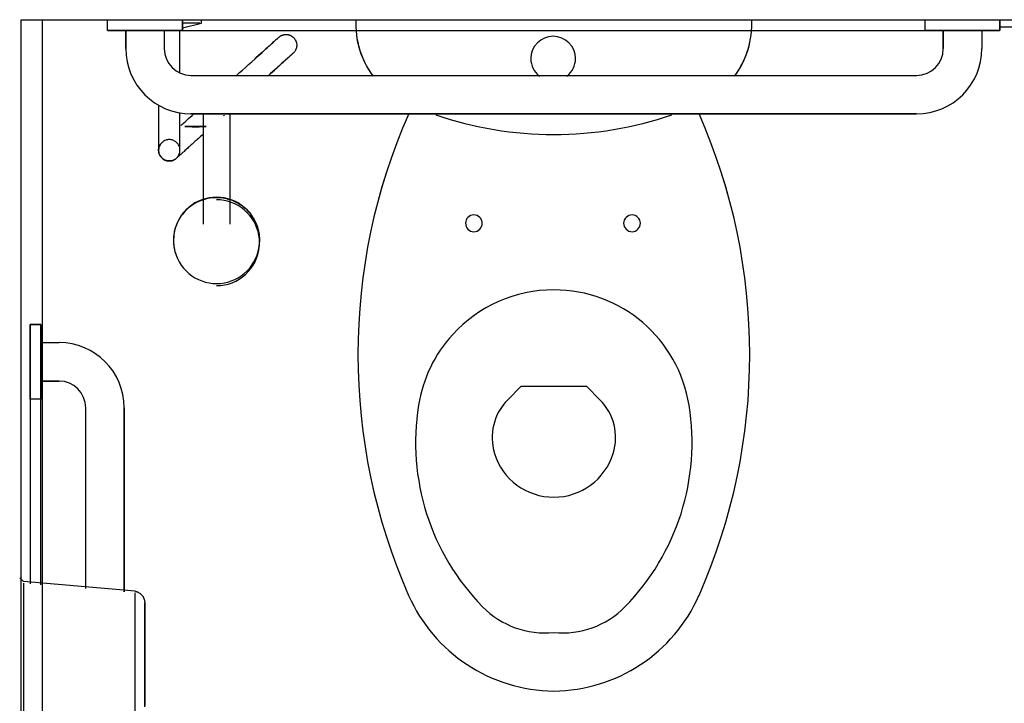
# Model space of a CAD drawing. Header units: millimetres. Extents: x 4 to 3534, y 14 to 98.
# Tile 114 of 161: x 40.712 to 41.633, y 42.059 to 42.698. Entities that reach past the tile are written whole.
import ezdxf

# ---------------------------------------------------------------- set-up
doc = ezdxf.new("R2010")
doc.units = ezdxf.units.MM
doc.header["$MEASUREMENT"] = 0

msp = doc.modelspace()

# ---------------------------------------------------------------- linework, layer by layer
at = {"color": 7}
for p, q in [((40.7132, 42.69824), (42.3832, 42.69824)), ((40.7132, 39.94824), (40.7132, 42.69824)), ((40.7332, 40.09824), (40.7332, 42.69824)), ((40.7941, 42.68824), (40.7941, 42.69824)), ((40.7941, 42.68824), (40.7941, 42.69824)), ((40.8641, 42.69824), (40.8641, 42.68824)), ((40.8641, 42.68824), (40.8641, 42.69824)), ((40.8818, 42.69524), (40.8818, 42.69824)), ((41.5591, 42.68824), (41.5591, 42.69824)), ((41.5591, 42.68824), (41.5591, 42.69824)), ((41.6291, 42.69824), (41.6291, 42.68824)), ((41.6291, 42.68824), (41.6291, 42.69824)), ((40.8111, 42.68824), (40.7941, 42.68824)), ((40.7941, 42.68824), (41.6291, 42.68824)), ((40.8641, 42.68824), (40.7941, 42.68824)), ((40.8111, 42.67124), (40.8111, 42.68824)), ((40.8111, 42.68824), (40.8111, 42.67124)), ((40.8471, 42.68824), (40.8471, 42.67124)), ((40.8641, 42.68824), (40.8471, 42.68824)), ((40.8471, 42.68824), (40.8471, 42.67124)), ((40.8618, 42.65324), (40.8618, 42.68824)), ((40.8641, 42.69084), (40.8818, 42.69524)), ((40.8803, 42.69524), (40.8646, 42.69524)), ((41.5761, 42.68824), (41.5591, 42.68824)), ((41.6291, 42.68824), (41.5591, 42.68824)), ((41.5761, 42.67124), (41.5761, 42.68824)), ((41.5761, 42.68824), (41.5761, 42.67124)), ((41.6121, 42.68824), (41.6121, 42.67124)), ((41.6291, 42.68824), (41.6121, 42.68824)), ((41.6121, 42.68824), (41.6121, 42.67124)), ((41.6291, 42.69154), (41.6471, 42.69154)), ((40.8721, 42.64624), (41.5511, 42.64624)), ((40.8721, 42.64624), (41.5511, 42.64624)), ((40.9463, 42.64774), (40.9446, 42.64624)), ((40.8418, 42.61834), (40.8418, 42.58784)), ((40.8618, 42.58784), (40.8618, 42.61164)), ((41.5511, 42.61024), (40.8721, 42.61024)), ((40.8721, 42.61024), (41.5511, 42.61024)), ((40.8836, 42.60664), (40.8836, 42.50704)), ((40.9028, 42.60864), (40.9025, 42.60834)), ((40.9086, 42.50704), (40.9086, 42.60594)), ((40.8833, 42.59104), (40.8831, 42.59084)), ((40.8558, 42.48854), (40.856, 42.48644)), ((40.9361, 42.48644), (40.9363, 42.48854)), ((40.7216, 42.41324), (40.7316, 42.41324)), ((40.7216, 42.34324), (40.7216, 42.41324)), ((40.7216, 42.41324), (40.7216, 42.17054)), ((40.7316, 42.41324), (40.7216, 42.41324)), ((40.7216, 42.34324), (40.7216, 42.41324)), ((40.7316, 42.41324), (40.7316, 42.39624)), ((40.7316, 42.16974), (40.7316, 42.41324)), ((40.7316, 42.41324), (40.7316, 42.34324)), ((40.7316, 42.39624), (40.7486, 42.39624)), ((40.7316, 42.39624), (40.7486, 42.39624)), ((40.7316, 42.36024), (40.7316, 42.34324)), ((40.7486, 42.36024), (40.7316, 42.36024)), ((40.7316, 42.36024), (40.7486, 42.36024)), ((41.1809, 42.35504), (41.1685, 42.34264)), ((41.2424, 42.35504), (41.1809, 42.35504)), ((41.2548, 42.34264), (41.2424, 42.35504)), ((40.7316, 42.34324), (40.7216, 42.34324)), ((40.7316, 42.34324), (40.7216, 42.34324)), ((40.7736, 42.16604), (40.7736, 42.33524)), ((40.7736, 42.16604), (40.7736, 42.33524)), ((40.8096, 42.33524), (40.8096, 42.16294)), ((40.8096, 42.16294), (40.8096, 42.33524)), ((40.7153, 42.17274), (40.7118, 42.17624)), ((40.8197, 42.16354), (40.7153, 42.17274)), ((40.7153, 42.17114), (40.7153, 42.01824)), ((40.8197, 42.01824), (40.8197, 42.16214))]:
    msp.add_line(p, q, dxfattribs=at)
for points in [[(40.9329, 42.66264), (40.9349, 42.66444), (40.9368, 42.66614), (40.9386, 42.66774), (40.9403, 42.66934), (40.9419, 42.67074), (40.9435, 42.67214), (40.9449, 42.67344), (40.9463, 42.67464), (40.9475, 42.67574), (40.9487, 42.67684), (40.9497, 42.67774), (40.9507, 42.67864), (40.9515, 42.67934), (40.9522, 42.68004), (40.9529, 42.68054), (40.9534, 42.68104), (40.9538, 42.68144), (40.9541, 42.68164), (40.9543, 42.68184), (40.9543, 42.68194), (40.9543, 42.68194)], [(40.9543, 42.68194), (40.9543, 42.68184), (40.9541, 42.68174), (40.9538, 42.68144), (40.9534, 42.68114), (40.9529, 42.68064), (40.9523, 42.68014), (40.9516, 42.67944), (40.9508, 42.67874), (40.9499, 42.67794), (40.9488, 42.67694), (40.9477, 42.67594), (40.9465, 42.67484), (40.9451, 42.67364), (40.9437, 42.67234), (40.9422, 42.67094), (40.9406, 42.66954), (40.9389, 42.66804), (40.9371, 42.66634), (40.9352, 42.66474), (40.9332, 42.66294), (40.9329, 42.66264)], [(40.9543, 42.68194), (40.9546, 42.68214), (40.9549, 42.68244), (40.9553, 42.68264), (40.9556, 42.68284), (40.9559, 42.68314), (40.9563, 42.68334), (40.9566, 42.68344), (40.957, 42.68364), (40.9574, 42.68384), (40.9578, 42.68394), (40.9581, 42.68404), (40.9585, 42.68414), (40.9589, 42.68424), (40.9593, 42.68434), (40.9597, 42.68444), (40.9601, 42.68444), (40.9605, 42.68444), (40.9609, 42.68444), (40.9613, 42.68444), (40.9617, 42.68444), (40.9621, 42.68444), (40.9625, 42.68434), (40.9629, 42.68434), (40.9633, 42.68424), (40.9637, 42.68414), (40.964, 42.68404), (40.9644, 42.68384), (40.9648, 42.68374), (40.9652, 42.68354), (40.9655, 42.68344), (40.9659, 42.68324), (40.9662, 42.68304), (40.9666, 42.68284), (40.9669, 42.68254), (40.9672, 42.68234), (40.9675, 42.68204), (40.9678, 42.68184), (40.9681, 42.68154), (40.9684, 42.68124), (40.9686, 42.68094), (40.9689, 42.68064), (40.9691, 42.68034), (40.9694, 42.68004), (40.9696, 42.67964), (40.9698, 42.67934), (40.97, 42.67894), (40.9701, 42.67864), (40.9703, 42.67824), (40.9704, 42.67784), (40.9706, 42.67744), (40.9707, 42.67714), (40.9708, 42.67674), (40.9709, 42.67634), (40.9709, 42.67594), (40.971, 42.67554), (40.971, 42.67514), (40.971, 42.67474), (40.971, 42.67434), (40.971, 42.67394), (40.971, 42.67354), (40.9709, 42.67314), (40.9709, 42.67274), (40.9708, 42.67234), (40.9707, 42.67194), (40.9706, 42.67154), (40.9705, 42.67114), (40.9703, 42.67084), (40.9702, 42.67044), (40.97, 42.67004), (40.9698, 42.66974), (40.9696, 42.66934), (40.9694, 42.66904), (40.9692, 42.66874), (40.9689, 42.66834), (40.9687, 42.66804), (40.9684, 42.66774), (40.9682, 42.66744), (40.9679, 42.66724), (40.9677, 42.66704)], [(40.915, 42.64654), (40.9176, 42.64884), (40.9203, 42.65124), (40.9231, 42.65374), (40.926, 42.65634), (40.9289, 42.65904), (40.932, 42.66184), (40.9329, 42.66264)], [(40.9463, 42.64774), (40.9483, 42.64954), (40.9502, 42.65124), (40.952, 42.65284), (40.9537, 42.65444), (40.9553, 42.65594), (40.9569, 42.65724), (40.9583, 42.65854), (40.9597, 42.65984), (40.9609, 42.66094), (40.9621, 42.66194), (40.9631, 42.66294), (40.964, 42.66374), (40.9649, 42.66454), (40.9656, 42.66514), (40.9662, 42.66574), (40.9668, 42.66614), (40.9672, 42.66654), (40.9675, 42.66684), (40.9676, 42.66694), (40.9677, 42.66704), (40.9677, 42.66704)], [(40.9677, 42.66704), (40.9677, 42.66704), (40.9675, 42.66684), (40.9672, 42.66664), (40.9668, 42.66624), (40.9663, 42.66584), (40.9657, 42.66524), (40.965, 42.66464), (40.9642, 42.66384), (40.9633, 42.66304), (40.9622, 42.66214), (40.9611, 42.66114), (40.9599, 42.65994), (40.9585, 42.65874), (40.9571, 42.65754), (40.9556, 42.65614), (40.954, 42.65464), (40.9523, 42.65314), (40.9505, 42.65154), (40.9486, 42.64984), (40.9466, 42.64804)], [(40.8618, 42.64874), (40.8618, 42.65024), (40.8618, 42.65204), (40.8618, 42.65324)], [(40.8625, 42.59924), (40.8635, 42.60014), (40.8645, 42.60104), (40.8655, 42.60194), (40.8665, 42.60284), (40.8675, 42.60374), (40.8685, 42.60464), (40.8696, 42.60564), (40.8697, 42.60574)], [(40.8697, 42.60574), (40.8732, 42.60884), (40.8747, 42.61024)], [(40.8836, 42.61064), (40.8836, 42.60984), (40.8836, 42.60894), (40.8836, 42.60804), (40.8836, 42.60704), (40.8836, 42.60634)], [(40.9032, 42.60894), (40.9031, 42.60884), (40.9031, 42.60884)], [(40.9086, 42.60634), (40.9086, 42.60734), (40.9086, 42.60834), (40.9086, 42.60924), (40.9086, 42.61004)], [(40.8864, 42.59834), (40.8796, 42.59854), (40.878, 42.59854), (40.8775, 42.59854), (40.8772, 42.59854), (40.877, 42.59854), (40.8769, 42.59854), (40.8768, 42.59854), (40.8768, 42.59854), (40.8767, 42.59854), (40.8766, 42.59854), (40.8766, 42.59854), (40.8766, 42.59854), (40.8765, 42.59854), (40.8765, 42.59854), (40.8765, 42.59854), (40.8765, 42.59854), (40.8764, 42.59854), (40.8764, 42.59854), (40.8764, 42.59854), (40.8763, 42.59854), (40.8763, 42.59854), (40.8763, 42.59854), (40.8763, 42.59854), (40.8762, 42.59854), (40.8762, 42.59854), (40.8762, 42.59854), (40.8761, 42.59854), (40.8761, 42.59854), (40.876, 42.59854), (40.8759, 42.59854), (40.8758, 42.59854), (40.8756, 42.59854), (40.8753, 42.59854), (40.8748, 42.59854), (40.8732, 42.59854), (40.8664, 42.59834), (40.8732, 42.59804), (40.8748, 42.59804), (40.8753, 42.59804), (40.8756, 42.59804), (40.8758, 42.59804), (40.8759, 42.59804), (40.876, 42.59804), (40.8761, 42.59804), (40.8761, 42.59804), (40.8762, 42.59804), (40.8762, 42.59804), (40.8762, 42.59804), (40.8763, 42.59804), (40.8763, 42.59804), (40.8763, 42.59804), (40.8763, 42.59804), (40.8764, 42.59804), (40.8764, 42.59804), (40.8764, 42.59804), (40.8765, 42.59804), (40.8765, 42.59804), (40.8765, 42.59804), (40.8765, 42.59804), (40.8766, 42.59804), (40.8766, 42.59804), (40.8766, 42.59804), (40.8767, 42.59804), (40.8768, 42.59804), (40.8768, 42.59804), (40.8769, 42.59804), (40.877, 42.59804), (40.8772, 42.59804), (40.8775, 42.59804), (40.878, 42.59804), (40.8796, 42.59804), (40.8864, 42.59834)], [(40.8864, 42.59834), (40.8796, 42.59854), (40.878, 42.59854), (40.8775, 42.59854), (40.8772, 42.59854), (40.877, 42.59854), (40.8769, 42.59854), (40.8768, 42.59854), (40.8768, 42.59854), (40.8767, 42.59854), (40.8766, 42.59854), (40.8766, 42.59854), (40.8766, 42.59854), (40.8765, 42.59854), (40.8765, 42.59854), (40.8765, 42.59854), (40.8765, 42.59854), (40.8764, 42.59854), (40.8764, 42.59854), (40.8764, 42.59854), (40.8763, 42.59854), (40.8763, 42.59854), (40.8763, 42.59854), (40.8763, 42.59854), (40.8762, 42.59854), (40.8762, 42.59854), (40.8762, 42.59854), (40.8761, 42.59854), (40.8761, 42.59854), (40.876, 42.59854), (40.8759, 42.59854), (40.8758, 42.59854), (40.8756, 42.59854), (40.8753, 42.59854), (40.8748, 42.59854), (40.8732, 42.59854), (40.8664, 42.59834), (40.8732, 42.59804), (40.8748, 42.59804), (40.8753, 42.59804), (40.8756, 42.59804), (40.8758, 42.59804), (40.8759, 42.59804), (40.876, 42.59804), (40.8761, 42.59804), (40.8761, 42.59804), (40.8762, 42.59804), (40.8762, 42.59804), (40.8762, 42.59804), (40.8763, 42.59804), (40.8763, 42.59804), (40.8763, 42.59804), (40.8763, 42.59804), (40.8764, 42.59804), (40.8764, 42.59804), (40.8764, 42.59804), (40.8765, 42.59804), (40.8765, 42.59804), (40.8765, 42.59804), (40.8765, 42.59804), (40.8766, 42.59804), (40.8766, 42.59804), (40.8766, 42.59804), (40.8767, 42.59804), (40.8768, 42.59804), (40.8768, 42.59804), (40.8769, 42.59804), (40.877, 42.59804), (40.8772, 42.59804), (40.8775, 42.59804), (40.878, 42.59804), (40.8796, 42.59804), (40.8864, 42.59834)], [(40.8864, 42.59834), (40.8796, 42.59854), (40.878, 42.59854), (40.8775, 42.59854), (40.8772, 42.59854), (40.877, 42.59854), (40.8769, 42.59854), (40.8768, 42.59854), (40.8768, 42.59854), (40.8767, 42.59854), (40.8766, 42.59854), (40.8766, 42.59854), (40.8766, 42.59854), (40.8765, 42.59854), (40.8765, 42.59854), (40.8765, 42.59854), (40.8765, 42.59854), (40.8764, 42.59854), (40.8764, 42.59854), (40.8764, 42.59854), (40.8763, 42.59854), (40.8763, 42.59854), (40.8763, 42.59854), (40.8763, 42.59854), (40.8762, 42.59854), (40.8762, 42.59854), (40.8762, 42.59854), (40.8761, 42.59854), (40.8761, 42.59854), (40.876, 42.59854), (40.8759, 42.59854), (40.8758, 42.59854), (40.8756, 42.59854), (40.8753, 42.59854), (40.8748, 42.59854), (40.8732, 42.59854), (40.8664, 42.59834), (40.8732, 42.59804), (40.8748, 42.59804), (40.8753, 42.59804), (40.8756, 42.59804), (40.8758, 42.59804), (40.8759, 42.59804), (40.876, 42.59804), (40.8761, 42.59804), (40.8761, 42.59804), (40.8762, 42.59804), (40.8762, 42.59804), (40.8762, 42.59804), (40.8763, 42.59804), (40.8763, 42.59804), (40.8763, 42.59804), (40.8763, 42.59804), (40.8764, 42.59804), (40.8764, 42.59804), (40.8764, 42.59804), (40.8765, 42.59804), (40.8765, 42.59804), (40.8765, 42.59804), (40.8765, 42.59804), (40.8766, 42.59804), (40.8766, 42.59804), (40.8766, 42.59804), (40.8767, 42.59804), (40.8768, 42.59804), (40.8768, 42.59804), (40.8769, 42.59804), (40.877, 42.59804), (40.8772, 42.59804), (40.8775, 42.59804), (40.878, 42.59804), (40.8796, 42.59804), (40.8864, 42.59834)], [(40.8864, 42.59834), (40.8796, 42.59854), (40.878, 42.59854), (40.8775, 42.59854), (40.8772, 42.59854), (40.877, 42.59854), (40.8769, 42.59854), (40.8768, 42.59854), (40.8768, 42.59854), (40.8767, 42.59854), (40.8766, 42.59854), (40.8766, 42.59854), (40.8766, 42.59854), (40.8765, 42.59854), (40.8765, 42.59854), (40.8765, 42.59854), (40.8765, 42.59854), (40.8764, 42.59854), (40.8764, 42.59854), (40.8764, 42.59854), (40.8763, 42.59854), (40.8763, 42.59854), (40.8763, 42.59854), (40.8763, 42.59854), (40.8762, 42.59854), (40.8762, 42.59854), (40.8762, 42.59854), (40.8761, 42.59854), (40.8761, 42.59854), (40.876, 42.59854), (40.8759, 42.59854), (40.8758, 42.59854), (40.8756, 42.59854), (40.8753, 42.59854), (40.8748, 42.59854), (40.8732, 42.59854), (40.8664, 42.59834), (40.8732, 42.59804), (40.8748, 42.59804), (40.8753, 42.59804), (40.8756, 42.59804), (40.8758, 42.59804), (40.8759, 42.59804), (40.876, 42.59804), (40.8761, 42.59804), (40.8761, 42.59804), (40.8762, 42.59804), (40.8762, 42.59804), (40.8762, 42.59804), (40.8763, 42.59804), (40.8763, 42.59804), (40.8763, 42.59804), (40.8763, 42.59804), (40.8764, 42.59804), (40.8764, 42.59804), (40.8764, 42.59804), (40.8765, 42.59804), (40.8765, 42.59804), (40.8765, 42.59804), (40.8765, 42.59804), (40.8766, 42.59804), (40.8766, 42.59804), (40.8766, 42.59804), (40.8767, 42.59804), (40.8768, 42.59804), (40.8768, 42.59804), (40.8769, 42.59804), (40.877, 42.59804), (40.8772, 42.59804), (40.8775, 42.59804), (40.878, 42.59804), (40.8796, 42.59804), (40.8864, 42.59834)], [(40.8864, 42.59834), (40.8796, 42.59854), (40.878, 42.59854), (40.8775, 42.59854), (40.8772, 42.59854), (40.877, 42.59854), (40.8769, 42.59854), (40.8768, 42.59854), (40.8768, 42.59854), (40.8767, 42.59854), (40.8766, 42.59854), (40.8766, 42.59854), (40.8766, 42.59854), (40.8765, 42.59854), (40.8765, 42.59854), (40.8765, 42.59854), (40.8765, 42.59854), (40.8764, 42.59854), (40.8764, 42.59854), (40.8764, 42.59854), (40.8763, 42.59854), (40.8763, 42.59854), (40.8763, 42.59854), (40.8763, 42.59854), (40.8762, 42.59854), (40.8762, 42.59854), (40.8762, 42.59854), (40.8761, 42.59854), (40.8761, 42.59854), (40.876, 42.59854), (40.8759, 42.59854), (40.8758, 42.59854), (40.8756, 42.59854), (40.8753, 42.59854), (40.8748, 42.59854), (40.8732, 42.59854), (40.8664, 42.59834), (40.8732, 42.59804), (40.8748, 42.59804), (40.8753, 42.59804), (40.8756, 42.59804), (40.8758, 42.59804), (40.8759, 42.59804), (40.876, 42.59804), (40.8761, 42.59804), (40.8761, 42.59804), (40.8762, 42.59804), (40.8762, 42.59804), (40.8762, 42.59804), (40.8763, 42.59804), (40.8763, 42.59804), (40.8763, 42.59804), (40.8763, 42.59804), (40.8764, 42.59804), (40.8764, 42.59804), (40.8764, 42.59804), (40.8765, 42.59804), (40.8765, 42.59804), (40.8765, 42.59804), (40.8765, 42.59804), (40.8766, 42.59804), (40.8766, 42.59804), (40.8766, 42.59804), (40.8767, 42.59804), (40.8768, 42.59804), (40.8768, 42.59804), (40.8769, 42.59804), (40.877, 42.59804), (40.8772, 42.59804), (40.8775, 42.59804), (40.878, 42.59804), (40.8796, 42.59804), (40.8864, 42.59834)], [(40.8864, 42.59834), (40.8796, 42.59854), (40.878, 42.59854), (40.8775, 42.59854), (40.8772, 42.59854), (40.877, 42.59854), (40.8769, 42.59854), (40.8768, 42.59854), (40.8768, 42.59854), (40.8767, 42.59854), (40.8766, 42.59854), (40.8766, 42.59854), (40.8766, 42.59854), (40.8765, 42.59854), (40.8765, 42.59854), (40.8765, 42.59854), (40.8765, 42.59854), (40.8764, 42.59854), (40.8764, 42.59854), (40.8764, 42.59854), (40.8763, 42.59854), (40.8763, 42.59854), (40.8763, 42.59854), (40.8763, 42.59854), (40.8762, 42.59854), (40.8762, 42.59854), (40.8762, 42.59854), (40.8761, 42.59854), (40.8761, 42.59854), (40.876, 42.59854), (40.8759, 42.59854), (40.8758, 42.59854), (40.8756, 42.59854), (40.8753, 42.59854), (40.8748, 42.59854), (40.8732, 42.59854), (40.8664, 42.59834), (40.8732, 42.59804), (40.8748, 42.59804), (40.8753, 42.59804), (40.8756, 42.59804), (40.8758, 42.59804), (40.8759, 42.59804), (40.876, 42.59804), (40.8761, 42.59804), (40.8761, 42.59804), (40.8762, 42.59804), (40.8762, 42.59804), (40.8762, 42.59804), (40.8763, 42.59804), (40.8763, 42.59804), (40.8763, 42.59804), (40.8763, 42.59804), (40.8764, 42.59804), (40.8764, 42.59804), (40.8764, 42.59804), (40.8765, 42.59804), (40.8765, 42.59804), (40.8765, 42.59804), (40.8765, 42.59804), (40.8766, 42.59804), (40.8766, 42.59804), (40.8766, 42.59804), (40.8767, 42.59804), (40.8768, 42.59804), (40.8768, 42.59804), (40.8769, 42.59804), (40.877, 42.59804), (40.8772, 42.59804), (40.8775, 42.59804), (40.878, 42.59804), (40.8796, 42.59804), (40.8864, 42.59834)], [(40.8864, 42.59834), (40.8796, 42.59854), (40.878, 42.59854), (40.8775, 42.59854), (40.8772, 42.59854), (40.877, 42.59854), (40.8769, 42.59854), (40.8768, 42.59854), (40.8768, 42.59854), (40.8767, 42.59854), (40.8766, 42.59854), (40.8766, 42.59854), (40.8766, 42.59854), (40.8765, 42.59854), (40.8765, 42.59854), (40.8765, 42.59854), (40.8765, 42.59854), (40.8764, 42.59854), (40.8764, 42.59854), (40.8764, 42.59854), (40.8763, 42.59854), (40.8763, 42.59854), (40.8763, 42.59854), (40.8763, 42.59854), (40.8762, 42.59854), (40.8762, 42.59854), (40.8762, 42.59854), (40.8761, 42.59854), (40.8761, 42.59854), (40.876, 42.59854), (40.8759, 42.59854), (40.8758, 42.59854), (40.8756, 42.59854), (40.8753, 42.59854), (40.8748, 42.59854), (40.8732, 42.59854), (40.8664, 42.59834), (40.8732, 42.59804), (40.8748, 42.59804), (40.8753, 42.59804), (40.8756, 42.59804), (40.8758, 42.59804), (40.8759, 42.59804), (40.876, 42.59804), (40.8761, 42.59804), (40.8761, 42.59804), (40.8762, 42.59804), (40.8762, 42.59804), (40.8762, 42.59804), (40.8763, 42.59804), (40.8763, 42.59804), (40.8763, 42.59804), (40.8763, 42.59804), (40.8764, 42.59804), (40.8764, 42.59804), (40.8764, 42.59804), (40.8765, 42.59804), (40.8765, 42.59804), (40.8765, 42.59804), (40.8765, 42.59804), (40.8766, 42.59804), (40.8766, 42.59804), (40.8766, 42.59804), (40.8767, 42.59804), (40.8768, 42.59804), (40.8768, 42.59804), (40.8769, 42.59804), (40.877, 42.59804), (40.8772, 42.59804), (40.8775, 42.59804), (40.878, 42.59804), (40.8796, 42.59804), (40.8864, 42.59834)], [(40.8418, 42.58784), (40.8418, 42.58674), (40.8418, 42.58554), (40.8418, 42.58454), (40.8418, 42.58354), (40.8418, 42.58254), (40.8418, 42.58164), (40.8418, 42.58084), (40.8418, 42.58004), (40.8418, 42.57934), (40.8418, 42.57874), (40.8418, 42.57814), (40.8418, 42.57764), (40.8418, 42.57724), (40.8418, 42.57684), (40.8418, 42.57664), (40.8418, 42.57634), (40.8418, 42.57624), (40.8418, 42.57614)], [(40.8618, 42.57614), (40.8618, 42.57704), (40.8617, 42.57784), (40.8615, 42.57874), (40.8612, 42.57954), (40.8609, 42.58034), (40.8605, 42.58114), (40.86, 42.58184), (40.8595, 42.58254), (40.8589, 42.58324), (40.8582, 42.58384), (40.8575, 42.58434), (40.8568, 42.58484), (40.856, 42.58524), (40.8552, 42.58554), (40.8544, 42.58584), (40.8535, 42.58604), (40.8527, 42.58614), (40.8518, 42.58614), (40.8509, 42.58614), (40.8501, 42.58604), (40.8492, 42.58584), (40.8484, 42.58554), (40.8476, 42.58524), (40.8468, 42.58484), (40.8461, 42.58434), (40.8454, 42.58384), (40.8447, 42.58324), (40.8441, 42.58254), (40.8436, 42.58184), (40.8431, 42.58114), (40.8427, 42.58034), (40.8424, 42.57954), (40.8421, 42.57874), (40.842, 42.57784), (40.8418, 42.57704), (40.8418, 42.57614), (40.8418, 42.57524), (40.842, 42.57444), (40.8421, 42.57354), (40.8424, 42.57274), (40.8427, 42.57194), (40.8431, 42.57114), (40.8436, 42.57044), (40.8441, 42.56974), (40.8447, 42.56904), (40.8454, 42.56844), (40.8461, 42.56794), (40.8468, 42.56744), (40.8476, 42.56704), (40.8484, 42.56674), (40.8492, 42.56644), (40.8501, 42.56634), (40.8509, 42.56614), (40.8518, 42.56614), (40.8527, 42.56614), (40.8535, 42.56634), (40.8544, 42.56644), (40.8552, 42.56674), (40.856, 42.56704), (40.8568, 42.56744), (40.8575, 42.56794), (40.8582, 42.56844), (40.8589, 42.56904), (40.8595, 42.56974), (40.86, 42.57044), (40.8605, 42.57114), (40.8609, 42.57194), (40.8612, 42.57274), (40.8615, 42.57354), (40.8617, 42.57444), (40.8618, 42.57524), (40.8618, 42.57614)], [(40.8618, 42.57614), (40.8618, 42.57704), (40.8617, 42.57784), (40.8615, 42.57874), (40.8612, 42.57954), (40.8609, 42.58034), (40.8605, 42.58114), (40.86, 42.58184), (40.8595, 42.58254), (40.8589, 42.58324), (40.8582, 42.58384), (40.8575, 42.58434), (40.8568, 42.58484), (40.856, 42.58524), (40.8552, 42.58554), (40.8544, 42.58584), (40.8535, 42.58604), (40.8527, 42.58614), (40.8518, 42.58614), (40.8509, 42.58614), (40.8501, 42.58604), (40.8492, 42.58584), (40.8484, 42.58554), (40.8476, 42.58524), (40.8468, 42.58484), (40.8461, 42.58434), (40.8454, 42.58384), (40.8447, 42.58324), (40.8441, 42.58254), (40.8436, 42.58184), (40.8431, 42.58114), (40.8427, 42.58034), (40.8424, 42.57954), (40.8421, 42.57874), (40.842, 42.57784), (40.8418, 42.57704), (40.8418, 42.57614), (40.8418, 42.57524), (40.842, 42.57444), (40.8421, 42.57354), (40.8424, 42.57274), (40.8427, 42.57194), (40.8431, 42.57114), (40.8436, 42.57044), (40.8441, 42.56974), (40.8447, 42.56904), (40.8454, 42.56844), (40.8461, 42.56794), (40.8468, 42.56744), (40.8476, 42.56704), (40.8484, 42.56674), (40.8492, 42.56644), (40.8501, 42.56634), (40.8509, 42.56614), (40.8518, 42.56614), (40.8527, 42.56614), (40.8535, 42.56634), (40.8544, 42.56644), (40.8552, 42.56674), (40.856, 42.56704), (40.8568, 42.56744), (40.8575, 42.56794), (40.8582, 42.56844), (40.8589, 42.56904), (40.8595, 42.56974), (40.86, 42.57044), (40.8605, 42.57114), (40.8609, 42.57194), (40.8612, 42.57274), (40.8615, 42.57354), (40.8617, 42.57444), (40.8618, 42.57524), (40.8618, 42.57614)], [(40.8618, 42.57614), (40.8618, 42.57704), (40.8617, 42.57784), (40.8615, 42.57874), (40.8612, 42.57954), (40.8609, 42.58034), (40.8605, 42.58114), (40.86, 42.58184), (40.8595, 42.58254), (40.8589, 42.58324), (40.8582, 42.58384), (40.8575, 42.58434), (40.8568, 42.58484), (40.856, 42.58524), (40.8552, 42.58554), (40.8544, 42.58584), (40.8535, 42.58604), (40.8527, 42.58614), (40.8518, 42.58614), (40.8509, 42.58614), (40.8501, 42.58604), (40.8492, 42.58584), (40.8484, 42.58554), (40.8476, 42.58524), (40.8468, 42.58484), (40.8461, 42.58434), (40.8454, 42.58384), (40.8447, 42.58324), (40.8441, 42.58254), (40.8436, 42.58184), (40.8431, 42.58114), (40.8427, 42.58034), (40.8424, 42.57954), (40.8421, 42.57874), (40.842, 42.57784), (40.8418, 42.57704), (40.8418, 42.57614), (40.8418, 42.57524), (40.842, 42.57444), (40.8421, 42.57354), (40.8424, 42.57274), (40.8427, 42.57194), (40.8431, 42.57114), (40.8436, 42.57044), (40.8441, 42.56974), (40.8447, 42.56904), (40.8454, 42.56844), (40.8461, 42.56794), (40.8468, 42.56744), (40.8476, 42.56704), (40.8484, 42.56674), (40.8492, 42.56644), (40.8501, 42.56634), (40.8509, 42.56614), (40.8518, 42.56614), (40.8527, 42.56614), (40.8535, 42.56634), (40.8544, 42.56644), (40.8552, 42.56674), (40.856, 42.56704), (40.8568, 42.56744), (40.8575, 42.56794), (40.8582, 42.56844), (40.8589, 42.56904), (40.8595, 42.56974), (40.86, 42.57044), (40.8605, 42.57114), (40.8609, 42.57194), (40.8612, 42.57274), (40.8615, 42.57354), (40.8617, 42.57444), (40.8618, 42.57524), (40.8618, 42.57614)], [(40.8618, 42.57614), (40.8618, 42.57704), (40.8617, 42.57784), (40.8615, 42.57874), (40.8612, 42.57954), (40.8609, 42.58034), (40.8605, 42.58114), (40.86, 42.58184), (40.8595, 42.58254), (40.8589, 42.58324), (40.8582, 42.58384), (40.8575, 42.58434), (40.8568, 42.58484), (40.856, 42.58524), (40.8552, 42.58554), (40.8544, 42.58584), (40.8535, 42.58604), (40.8527, 42.58614), (40.8518, 42.58614), (40.8509, 42.58614), (40.8501, 42.58604), (40.8492, 42.58584), (40.8484, 42.58554), (40.8476, 42.58524), (40.8468, 42.58484), (40.8461, 42.58434), (40.8454, 42.58384), (40.8447, 42.58324), (40.8441, 42.58254), (40.8436, 42.58184), (40.8431, 42.58114), (40.8427, 42.58034), (40.8424, 42.57954), (40.8421, 42.57874), (40.842, 42.57784), (40.8418, 42.57704), (40.8418, 42.57614), (40.8418, 42.57524), (40.842, 42.57444), (40.8421, 42.57354), (40.8424, 42.57274), (40.8427, 42.57194), (40.8431, 42.57114), (40.8436, 42.57044), (40.8441, 42.56974), (40.8447, 42.56904), (40.8454, 42.56844), (40.8461, 42.56794), (40.8468, 42.56744), (40.8476, 42.56704), (40.8484, 42.56674), (40.8492, 42.56644), (40.8501, 42.56634), (40.8509, 42.56614), (40.8518, 42.56614), (40.8527, 42.56614), (40.8535, 42.56634), (40.8544, 42.56644), (40.8552, 42.56674), (40.856, 42.56704), (40.8568, 42.56744), (40.8575, 42.56794), (40.8582, 42.56844), (40.8589, 42.56904), (40.8595, 42.56974), (40.86, 42.57044), (40.8605, 42.57114), (40.8609, 42.57194), (40.8612, 42.57274), (40.8615, 42.57354), (40.8617, 42.57444), (40.8618, 42.57524), (40.8618, 42.57614)], [(40.8618, 42.57614), (40.8618, 42.57704), (40.8617, 42.57784), (40.8615, 42.57874), (40.8612, 42.57954), (40.8609, 42.58034), (40.8605, 42.58114), (40.86, 42.58184), (40.8595, 42.58254), (40.8589, 42.58324), (40.8582, 42.58384), (40.8575, 42.58434), (40.8568, 42.58484), (40.856, 42.58524), (40.8552, 42.58554), (40.8544, 42.58584), (40.8535, 42.58604), (40.8527, 42.58614), (40.8518, 42.58614), (40.8509, 42.58614), (40.8501, 42.58604), (40.8492, 42.58584), (40.8484, 42.58554), (40.8476, 42.58524), (40.8468, 42.58484), (40.8461, 42.58434), (40.8454, 42.58384), (40.8447, 42.58324), (40.8441, 42.58254), (40.8436, 42.58184), (40.8431, 42.58114), (40.8427, 42.58034), (40.8424, 42.57954), (40.8421, 42.57874), (40.842, 42.57784), (40.8418, 42.57704), (40.8418, 42.57614), (40.8418, 42.57524), (40.842, 42.57444), (40.8421, 42.57354), (40.8424, 42.57274), (40.8427, 42.57194), (40.8431, 42.57114), (40.8436, 42.57044), (40.8441, 42.56974), (40.8447, 42.56904), (40.8454, 42.56844), (40.8461, 42.56794), (40.8468, 42.56744), (40.8476, 42.56704), (40.8484, 42.56674), (40.8492, 42.56644), (40.8501, 42.56634), (40.8509, 42.56614), (40.8518, 42.56614), (40.8527, 42.56614), (40.8535, 42.56634), (40.8544, 42.56644), (40.8552, 42.56674), (40.856, 42.56704), (40.8568, 42.56744), (40.8575, 42.56794), (40.8582, 42.56844), (40.8589, 42.56904), (40.8595, 42.56974), (40.86, 42.57044), (40.8605, 42.57114), (40.8609, 42.57194), (40.8612, 42.57274), (40.8615, 42.57354), (40.8617, 42.57444), (40.8618, 42.57524), (40.8618, 42.57614)], [(40.8618, 42.57614), (40.8618, 42.57704), (40.8617, 42.57784), (40.8615, 42.57874), (40.8612, 42.57954), (40.8609, 42.58034), (40.8605, 42.58114), (40.86, 42.58184), (40.8595, 42.58254), (40.8589, 42.58324), (40.8582, 42.58384), (40.8575, 42.58434), (40.8568, 42.58484), (40.856, 42.58524), (40.8552, 42.58554), (40.8544, 42.58584), (40.8535, 42.58604), (40.8527, 42.58614), (40.8518, 42.58614), (40.8509, 42.58614), (40.8501, 42.58604), (40.8492, 42.58584), (40.8484, 42.58554), (40.8476, 42.58524), (40.8468, 42.58484), (40.8461, 42.58434), (40.8454, 42.58384), (40.8447, 42.58324), (40.8441, 42.58254), (40.8436, 42.58184), (40.8431, 42.58114), (40.8427, 42.58034), (40.8424, 42.57954), (40.8421, 42.57874), (40.842, 42.57784), (40.8418, 42.57704), (40.8418, 42.57614), (40.8418, 42.57524), (40.842, 42.57444), (40.8421, 42.57354), (40.8424, 42.57274), (40.8427, 42.57194), (40.8431, 42.57114), (40.8436, 42.57044), (40.8441, 42.56974), (40.8447, 42.56904), (40.8454, 42.56844), (40.8461, 42.56794), (40.8468, 42.56744), (40.8476, 42.56704), (40.8484, 42.56674), (40.8492, 42.56644), (40.8501, 42.56634), (40.8509, 42.56614), (40.8518, 42.56614), (40.8527, 42.56614), (40.8535, 42.56634), (40.8544, 42.56644), (40.8552, 42.56674), (40.856, 42.56704), (40.8568, 42.56744), (40.8575, 42.56794), (40.8582, 42.56844), (40.8589, 42.56904), (40.8595, 42.56974), (40.86, 42.57044), (40.8605, 42.57114), (40.8609, 42.57194), (40.8612, 42.57274), (40.8615, 42.57354), (40.8617, 42.57444), (40.8618, 42.57524), (40.8618, 42.57614)], [(40.8618, 42.57614), (40.8618, 42.57704), (40.8617, 42.57784), (40.8615, 42.57874), (40.8612, 42.57954), (40.8609, 42.58034), (40.8605, 42.58114), (40.86, 42.58184), (40.8595, 42.58254), (40.8589, 42.58324), (40.8582, 42.58384), (40.8575, 42.58434), (40.8568, 42.58484), (40.856, 42.58524), (40.8552, 42.58554), (40.8544, 42.58584), (40.8535, 42.58604), (40.8527, 42.58614), (40.8518, 42.58614), (40.8509, 42.58614), (40.8501, 42.58604), (40.8492, 42.58584), (40.8484, 42.58554), (40.8476, 42.58524), (40.8468, 42.58484), (40.8461, 42.58434), (40.8454, 42.58384), (40.8447, 42.58324), (40.8441, 42.58254), (40.8436, 42.58184), (40.8431, 42.58114), (40.8427, 42.58034), (40.8424, 42.57954), (40.8421, 42.57874), (40.842, 42.57784), (40.8418, 42.57704), (40.8418, 42.57614), (40.8418, 42.57524), (40.842, 42.57444), (40.8421, 42.57354), (40.8424, 42.57274), (40.8427, 42.57194), (40.8431, 42.57114), (40.8436, 42.57044), (40.8441, 42.56974), (40.8447, 42.56904), (40.8454, 42.56844), (40.8461, 42.56794), (40.8468, 42.56744), (40.8476, 42.56704), (40.8484, 42.56674), (40.8492, 42.56644), (40.8501, 42.56634), (40.8509, 42.56614), (40.8518, 42.56614), (40.8527, 42.56614), (40.8535, 42.56634), (40.8544, 42.56644), (40.8552, 42.56674), (40.856, 42.56704), (40.8568, 42.56744), (40.8575, 42.56794), (40.8582, 42.56844), (40.8589, 42.56904), (40.8595, 42.56974), (40.86, 42.57044), (40.8605, 42.57114), (40.8609, 42.57194), (40.8612, 42.57274), (40.8615, 42.57354), (40.8617, 42.57444), (40.8618, 42.57524), (40.8618, 42.57614)], [(40.8618, 42.57614), (40.8618, 42.57704), (40.8617, 42.57784), (40.8615, 42.57874), (40.8612, 42.57954), (40.8609, 42.58034), (40.8605, 42.58114), (40.86, 42.58184), (40.8595, 42.58254), (40.8589, 42.58324), (40.8582, 42.58384), (40.8575, 42.58434), (40.8568, 42.58484), (40.856, 42.58524), (40.8552, 42.58554), (40.8544, 42.58584), (40.8535, 42.58604), (40.8527, 42.58614), (40.8518, 42.58614), (40.8509, 42.58614), (40.8501, 42.58604), (40.8492, 42.58584), (40.8484, 42.58554), (40.8476, 42.58524), (40.8468, 42.58484), (40.8461, 42.58434), (40.8454, 42.58384), (40.8447, 42.58324), (40.8441, 42.58254), (40.8436, 42.58184), (40.8431, 42.58114), (40.8427, 42.58034), (40.8424, 42.57954), (40.8421, 42.57874), (40.842, 42.57784), (40.8418, 42.57704), (40.8418, 42.57614), (40.8418, 42.57524), (40.842, 42.57444), (40.8421, 42.57354), (40.8424, 42.57274), (40.8427, 42.57194), (40.8431, 42.57114), (40.8436, 42.57044), (40.8441, 42.56974), (40.8447, 42.56904), (40.8454, 42.56844), (40.8461, 42.56794), (40.8468, 42.56744), (40.8476, 42.56704), (40.8484, 42.56674), (40.8492, 42.56644), (40.8501, 42.56634), (40.8509, 42.56614), (40.8518, 42.56614), (40.8527, 42.56614), (40.8535, 42.56634), (40.8544, 42.56644), (40.8552, 42.56674), (40.856, 42.56704), (40.8568, 42.56744), (40.8575, 42.56794), (40.8582, 42.56844), (40.8589, 42.56904), (40.8595, 42.56974), (40.86, 42.57044), (40.8605, 42.57114), (40.8609, 42.57194), (40.8612, 42.57274), (40.8615, 42.57354), (40.8617, 42.57444), (40.8618, 42.57524), (40.8618, 42.57614)], [(40.8831, 42.59084), (40.8821, 42.58994), (40.881, 42.58904), (40.88, 42.58814), (40.879, 42.58714), (40.878, 42.58624), (40.877, 42.58534), (40.876, 42.58454), (40.8751, 42.58364), (40.8741, 42.58274), (40.8732, 42.58194), (40.8722, 42.58114), (40.8713, 42.58024), (40.8705, 42.57944), (40.8696, 42.57874), (40.8688, 42.57794), (40.868, 42.57724), (40.8672, 42.57654), (40.8664, 42.57584), (40.8657, 42.57514), (40.865, 42.57454), (40.8643, 42.57394), (40.8637, 42.57334), (40.8631, 42.57284), (40.8625, 42.57234), (40.862, 42.57184), (40.8615, 42.57144), (40.861, 42.57094), (40.8606, 42.57064), (40.8602, 42.57024), (40.8598, 42.56994), (40.8595, 42.56964), (40.8593, 42.56944), (40.859, 42.56924), (40.8588, 42.56904), (40.8587, 42.56894), (40.8586, 42.56884), (40.8585, 42.56874), (40.8585, 42.56874)], [(40.8618, 42.57614), (40.8618, 42.57624), (40.8618, 42.57634), (40.8618, 42.57654), (40.8618, 42.57684), (40.8618, 42.57724), (40.8618, 42.57764), (40.8618, 42.57814), (40.8618, 42.57874), (40.8618, 42.57934), (40.8618, 42.58004), (40.8618, 42.58084), (40.8618, 42.58164), (40.8618, 42.58254), (40.8618, 42.58344), (40.8618, 42.58454), (40.8618, 42.58554), (40.8618, 42.58664), (40.8618, 42.58784), (40.8618, 42.58784)], [(40.8585, 42.56874), (40.8582, 42.56844), (40.8579, 42.56824), (40.8576, 42.56794), (40.8572, 42.56774), (40.8569, 42.56754), (40.8565, 42.56734), (40.8562, 42.56714), (40.8558, 42.56694), (40.8554, 42.56684), (40.8551, 42.56674), (40.8547, 42.56654), (40.8543, 42.56644), (40.8539, 42.56634), (40.8535, 42.56634), (40.8531, 42.56624), (40.8527, 42.56614), (40.8523, 42.56614), (40.8519, 42.56614), (40.8515, 42.56614), (40.8511, 42.56614), (40.8507, 42.56624), (40.8503, 42.56624), (40.8499, 42.56634), (40.8496, 42.56644), (40.8492, 42.56654), (40.8488, 42.56664), (40.8484, 42.56674), (40.848, 42.56684), (40.8477, 42.56704), (40.8473, 42.56724), (40.8469, 42.56744), (40.8466, 42.56764), (40.8463, 42.56784), (40.8459, 42.56804), (40.8456, 42.56824), (40.8453, 42.56854), (40.845, 42.56884), (40.8447, 42.56904), (40.8444, 42.56934), (40.8442, 42.56964), (40.8439, 42.56994), (40.8437, 42.57034), (40.8435, 42.57064), (40.8432, 42.57094), (40.843, 42.57134), (40.8429, 42.57164), (40.8427, 42.57204), (40.8425, 42.57244), (40.8424, 42.57274), (40.8423, 42.57314), (40.8421, 42.57354), (40.8421, 42.57394), (40.842, 42.57434), (40.8419, 42.57474), (40.8419, 42.57514), (40.8418, 42.57554), (40.8418, 42.57594), (40.8418, 42.57634), (40.8418, 42.57674), (40.8418, 42.57714), (40.8419, 42.57754), (40.842, 42.57794), (40.842, 42.57834), (40.8421, 42.57864), (40.8422, 42.57904), (40.8424, 42.57944), (40.8425, 42.57984), (40.8427, 42.58014), (40.8428, 42.58054), (40.843, 42.58094), (40.8432, 42.58124), (40.8434, 42.58164), (40.8436, 42.58194), (40.8439, 42.58224), (40.8441, 42.58254), (40.8444, 42.58284), (40.8447, 42.58314), (40.845, 42.58344), (40.8451, 42.58354)], [(40.8451, 42.58354), (40.8451, 42.58364), (40.8452, 42.58364), (40.8453, 42.58374), (40.8454, 42.58384), (40.8456, 42.58404), (40.8459, 42.58424), (40.8461, 42.58444), (40.8464, 42.58474)], [(40.896, 42.53174), (40.8944, 42.53174), (40.8928, 42.53164), (40.8912, 42.53154), (40.8896, 42.53124), (40.888, 42.53104), (40.8865, 42.53064), (40.8849, 42.53024), (40.8834, 42.52974), (40.8819, 42.52924), (40.8804, 42.52864), (40.8789, 42.52804), (40.8774, 42.52734), (40.876, 42.52654), (40.8746, 42.52574), (40.8733, 42.52484), (40.872, 42.52394), (40.8707, 42.52294), (40.8695, 42.52194), (40.8683, 42.52084), (40.8671, 42.51974), (40.866, 42.51864), (40.865, 42.51744), (40.864, 42.51614), (40.863, 42.51484), (40.8621, 42.51354), (40.8612, 42.51214), (40.8604, 42.51084), (40.8597, 42.50934), (40.859, 42.50794), (40.8584, 42.50644), (40.8579, 42.50494), (40.8574, 42.50344), (40.8569, 42.50184), (40.8565, 42.50034), (40.8562, 42.49874), (40.856, 42.49714), (40.8558, 42.49564), (40.8557, 42.49404), (40.8556, 42.49244), (40.8557, 42.49084), (40.8557, 42.48924), (40.8559, 42.48764), (40.8561, 42.48604), (40.8564, 42.48444), (40.8567, 42.48284), (40.8571, 42.48134), (40.8576, 42.47984), (40.8581, 42.47834)], [(40.9364, 42.49184), (40.9362, 42.49534), (40.9358, 42.49884), (40.935, 42.50234), (40.934, 42.50564), (40.9326, 42.50894), (40.931, 42.51204), (40.9291, 42.51504), (40.927, 42.51784), (40.9246, 42.52044), (40.922, 42.52274), (40.9192, 42.52494), (40.9162, 42.52684), (40.9131, 42.52844), (40.9098, 42.52974), (40.9065, 42.53084), (40.903, 42.53164), (40.8996, 42.53204), (40.896, 42.53224), (40.8925, 42.53204), (40.889, 42.53164), (40.8856, 42.53084), (40.8822, 42.52974), (40.879, 42.52844), (40.8758, 42.52684), (40.8729, 42.52494), (40.8701, 42.52274), (40.8675, 42.52044), (40.8651, 42.51784), (40.863, 42.51504), (40.8611, 42.51204), (40.8594, 42.50894), (40.8581, 42.50564), (40.857, 42.50234), (40.8563, 42.49884), (40.8558, 42.49534), (40.8557, 42.49184), (40.8558, 42.48834), (40.8563, 42.48484), (40.857, 42.48144), (40.8581, 42.47804), (40.8594, 42.47484), (40.8611, 42.47164), (40.863, 42.46874), (40.8651, 42.46594), (40.8675, 42.46334), (40.8701, 42.46094), (40.8729, 42.45874), (40.8758, 42.45694), (40.879, 42.45524), (40.8822, 42.45394), (40.8856, 42.45284), (40.889, 42.45214), (40.8925, 42.45164), (40.896, 42.45144), (40.8996, 42.45164), (40.903, 42.45214), (40.9065, 42.45284), (40.9098, 42.45394), (40.9131, 42.45524), (40.9162, 42.45694), (40.9192, 42.45874), (40.922, 42.46094), (40.9246, 42.46334), (40.927, 42.46594), (40.9291, 42.46874), (40.931, 42.47164), (40.9326, 42.47484), (40.934, 42.47804), (40.935, 42.48144), (40.9358, 42.48484), (40.9362, 42.48834), (40.9364, 42.49184)], [(40.9364, 42.49184), (40.9362, 42.49534), (40.9358, 42.49884), (40.935, 42.50234), (40.934, 42.50564), (40.9326, 42.50894), (40.931, 42.51204), (40.9291, 42.51504), (40.927, 42.51784), (40.9246, 42.52044), (40.922, 42.52274), (40.9192, 42.52494), (40.9162, 42.52684), (40.9131, 42.52844), (40.9098, 42.52974), (40.9065, 42.53084), (40.903, 42.53164), (40.8996, 42.53204), (40.896, 42.53224), (40.8925, 42.53204), (40.889, 42.53164), (40.8856, 42.53084), (40.8822, 42.52974), (40.879, 42.52844), (40.8758, 42.52684), (40.8729, 42.52494), (40.8701, 42.52274), (40.8675, 42.52044), (40.8651, 42.51784), (40.863, 42.51504), (40.8611, 42.51204), (40.8594, 42.50894), (40.8581, 42.50564), (40.857, 42.50234), (40.8563, 42.49884), (40.8558, 42.49534), (40.8557, 42.49184), (40.8558, 42.48834), (40.8563, 42.48484), (40.857, 42.48144), (40.8581, 42.47804), (40.8594, 42.47484), (40.8611, 42.47164), (40.863, 42.46874), (40.8651, 42.46594), (40.8675, 42.46334), (40.8701, 42.46094), (40.8729, 42.45874), (40.8758, 42.45694), (40.879, 42.45524), (40.8822, 42.45394), (40.8856, 42.45284), (40.889, 42.45214), (40.8925, 42.45164), (40.896, 42.45144), (40.8996, 42.45164), (40.903, 42.45214), (40.9065, 42.45284), (40.9098, 42.45394), (40.9131, 42.45524), (40.9162, 42.45694), (40.9192, 42.45874), (40.922, 42.46094), (40.9246, 42.46334), (40.927, 42.46594), (40.9291, 42.46874), (40.931, 42.47164), (40.9326, 42.47484), (40.934, 42.47804), (40.935, 42.48144), (40.9358, 42.48484), (40.9362, 42.48834), (40.9364, 42.49184)], [(40.9364, 42.49184), (40.9362, 42.49534), (40.9358, 42.49884), (40.935, 42.50234), (40.934, 42.50564), (40.9326, 42.50894), (40.931, 42.51204), (40.9291, 42.51504), (40.927, 42.51784), (40.9246, 42.52044), (40.922, 42.52274), (40.9192, 42.52494), (40.9162, 42.52684), (40.9131, 42.52844), (40.9098, 42.52974), (40.9065, 42.53084), (40.903, 42.53164), (40.8996, 42.53204), (40.896, 42.53224), (40.8925, 42.53204), (40.889, 42.53164), (40.8856, 42.53084), (40.8822, 42.52974), (40.879, 42.52844), (40.8758, 42.52684), (40.8729, 42.52494), (40.8701, 42.52274), (40.8675, 42.52044), (40.8651, 42.51784), (40.863, 42.51504), (40.8611, 42.51204), (40.8594, 42.50894), (40.8581, 42.50564), (40.857, 42.50234), (40.8563, 42.49884), (40.8558, 42.49534), (40.8557, 42.49184), (40.8558, 42.48834), (40.8563, 42.48484), (40.857, 42.48144), (40.8581, 42.47804), (40.8594, 42.47484), (40.8611, 42.47164), (40.863, 42.46874), (40.8651, 42.46594), (40.8675, 42.46334), (40.8701, 42.46094), (40.8729, 42.45874), (40.8758, 42.45694), (40.879, 42.45524), (40.8822, 42.45394), (40.8856, 42.45284), (40.889, 42.45214), (40.8925, 42.45164), (40.896, 42.45144), (40.8996, 42.45164), (40.903, 42.45214), (40.9065, 42.45284), (40.9098, 42.45394), (40.9131, 42.45524), (40.9162, 42.45694), (40.9192, 42.45874), (40.922, 42.46094), (40.9246, 42.46334), (40.927, 42.46594), (40.9291, 42.46874), (40.931, 42.47164), (40.9326, 42.47484), (40.934, 42.47804), (40.935, 42.48144), (40.9358, 42.48484), (40.9362, 42.48834), (40.9364, 42.49184)], [(40.9364, 42.49184), (40.9362, 42.49534), (40.9358, 42.49884), (40.935, 42.50234), (40.934, 42.50564), (40.9326, 42.50894), (40.931, 42.51204), (40.9291, 42.51504), (40.927, 42.51784), (40.9246, 42.52044), (40.922, 42.52274), (40.9192, 42.52494), (40.9162, 42.52684), (40.9131, 42.52844), (40.9098, 42.52974), (40.9065, 42.53084), (40.903, 42.53164), (40.8996, 42.53204), (40.896, 42.53224), (40.8925, 42.53204), (40.889, 42.53164), (40.8856, 42.53084), (40.8822, 42.52974), (40.879, 42.52844), (40.8758, 42.52684), (40.8729, 42.52494), (40.8701, 42.52274), (40.8675, 42.52044), (40.8651, 42.51784), (40.863, 42.51504), (40.8611, 42.51204), (40.8594, 42.50894), (40.8581, 42.50564), (40.857, 42.50234), (40.8563, 42.49884), (40.8558, 42.49534), (40.8557, 42.49184), (40.8558, 42.48834), (40.8563, 42.48484), (40.857, 42.48144), (40.8581, 42.47804), (40.8594, 42.47484), (40.8611, 42.47164), (40.863, 42.46874), (40.8651, 42.46594), (40.8675, 42.46334), (40.8701, 42.46094), (40.8729, 42.45874), (40.8758, 42.45694), (40.879, 42.45524), (40.8822, 42.45394), (40.8856, 42.45284), (40.889, 42.45214), (40.8925, 42.45164), (40.896, 42.45144), (40.8996, 42.45164), (40.903, 42.45214), (40.9065, 42.45284), (40.9098, 42.45394), (40.9131, 42.45524), (40.9162, 42.45694), (40.9192, 42.45874), (40.922, 42.46094), (40.9246, 42.46334), (40.927, 42.46594), (40.9291, 42.46874), (40.931, 42.47164), (40.9326, 42.47484), (40.934, 42.47804), (40.935, 42.48144), (40.9358, 42.48484), (40.9362, 42.48834), (40.9364, 42.49184)], [(40.934, 42.47834), (40.9345, 42.47994), (40.935, 42.48144), (40.9354, 42.48294), (40.9357, 42.48454), (40.936, 42.48614), (40.9362, 42.48774), (40.9363, 42.48934), (40.9364, 42.49094), (40.9364, 42.49254), (40.9364, 42.49414), (40.9362, 42.49574), (40.9361, 42.49724), (40.9358, 42.49884), (40.9355, 42.50044), (40.9351, 42.50194), (40.9347, 42.50354), (40.9342, 42.50504), (40.9336, 42.50654), (40.933, 42.50804), (40.9323, 42.50944), (40.9316, 42.51094), (40.9308, 42.51224), (40.9299, 42.51364), (40.929, 42.51494), (40.928, 42.51624), (40.927, 42.51744), (40.926, 42.51864), (40.9249, 42.51984), (40.9237, 42.52094), (40.9225, 42.52204), (40.9213, 42.52304), (40.92, 42.52404), (40.9187, 42.52494), (40.9173, 42.52584), (40.9159, 42.52664), (40.9145, 42.52734), (40.9131, 42.52804), (40.9116, 42.52874), (40.9101, 42.52934), (40.9086, 42.52984), (40.907, 42.53024), (40.9055, 42.53064), (40.9039, 42.53104), (40.9023, 42.53134), (40.9007, 42.53154), (40.8991, 42.53164), (40.8975, 42.53174), (40.896, 42.53174)], [(40.9362, 42.48964), (40.9361, 42.49314), (40.9356, 42.49664), (40.9348, 42.50004), (40.9338, 42.50344), (40.9325, 42.50664), (40.9308, 42.50974), (40.9289, 42.51274), (40.9268, 42.51554), (40.9244, 42.51804), (40.9219, 42.52044), (40.9191, 42.52254), (40.9161, 42.52444), (40.913, 42.52614), (40.9098, 42.52744), (40.9064, 42.52844), (40.903, 42.52924), (40.8995, 42.52974), (40.896, 42.52984)], [(40.8609, 42.51174), (40.8591, 42.50804), (40.8576, 42.50414), (40.8565, 42.50014), (40.8559, 42.49604), (40.8557, 42.49184)], [(40.9364, 42.49184), (40.9362, 42.49604), (40.9355, 42.50014), (40.9345, 42.50414), (40.933, 42.50804), (40.9311, 42.51174)], [(40.896, 42.44954), (40.8997, 42.44964), (40.9034, 42.45014), (40.907, 42.45104), (40.9105, 42.45224), (40.9139, 42.45374), (40.9172, 42.45554), (40.9202, 42.45764), (40.9231, 42.45994), (40.9257, 42.46264), (40.9281, 42.46544), (40.9302, 42.46854), (40.932, 42.47174), (40.9335, 42.47514), (40.9347, 42.47864), (40.9355, 42.48224), (40.936, 42.48594), (40.9362, 42.48964)], [(40.8197, 42.16354), (40.8202, 42.16344), (40.8206, 42.16334), (40.821, 42.16324), (40.8214, 42.16314), (40.8219, 42.16294), (40.8223, 42.16284), (40.8227, 42.16264), (40.823, 42.16244), (40.8234, 42.16224), (40.8238, 42.16194), (40.8242, 42.16174), (40.8245, 42.16144), (40.8249, 42.16124), (40.8252, 42.16094), (40.8255, 42.16064), (40.8258, 42.16034), (40.8261, 42.15994), (40.8264, 42.15964), (40.8267, 42.15934), (40.8269, 42.15894), (40.8272, 42.15854), (40.8274, 42.15814), (40.8276, 42.15784), (40.8278, 42.15744), (40.828, 42.15704), (40.8281, 42.15664), (40.8283, 42.15614), (40.8284, 42.15574), (40.8285, 42.15534), (40.8286, 42.15494), (40.8287, 42.15444), (40.8287, 42.15404), (40.8288, 42.15364), (40.8288, 42.15314), (40.8288, 42.15274)], [(40.8288, 42.05544), (40.8288, 42.06054), (40.8288, 42.06564), (40.8288, 42.07064), (40.8288, 42.07554), (40.8288, 42.08034), (40.8288, 42.08504), (40.8288, 42.08974), (40.8288, 42.09424), (40.8288, 42.09854), (40.8288, 42.10284), (40.8288, 42.10694), (40.8288, 42.11094), (40.8288, 42.11474), (40.8288, 42.11844), (40.8288, 42.12194), (40.8288, 42.12524), (40.8288, 42.12844), (40.8288, 42.13144), (40.8288, 42.13424), (40.8288, 42.13694), (40.8288, 42.13934), (40.8288, 42.14154), (40.8288, 42.14364), (40.8288, 42.14544), (40.8288, 42.14714), (40.8288, 42.14854), (40.8288, 42.14984), (40.8288, 42.15084), (40.8288, 42.15164), (40.8288, 42.15224), (40.8288, 42.15264), (40.8288, 42.15274), (40.8288, 42.15274)], [(40.8288, 42.15274), (40.8288, 42.15264), (40.8288, 42.15234), (40.8288, 42.15184), (40.8288, 42.15104), (40.8288, 42.15014), (40.8288, 42.14894), (40.8288, 42.14754), (40.8288, 42.14594), (40.8288, 42.14414), (40.8288, 42.14214), (40.8288, 42.13994), (40.8288, 42.13754), (40.8288, 42.13504), (40.8288, 42.13224), (40.8288, 42.12924), (40.8288, 42.12614), (40.8288, 42.12284), (40.8288, 42.11934), (40.8288, 42.11574), (40.8288, 42.11194), (40.8288, 42.10804), (40.8288, 42.10394), (40.8288, 42.09974), (40.8288, 42.09544), (40.8288, 42.09094), (40.8288, 42.08634), (40.8288, 42.08164), (40.8288, 42.07684), (40.8288, 42.07194), (40.8288, 42.06704), (40.8288, 42.06194), (40.8288, 42.05684)]]:
    msp.add_lwpolyline(points, dxfattribs=at)
for centre, radius, start, end in [((41.1088, 42.69454), 0.08253, 177.362, 216.503), ((41.1088, 42.69454), 0.08253, 177.418, 216.089), ((41.3144, 42.69454), 0.08253, 323.497, 2.63801), ((41.3144, 42.69454), 0.08253, 323.911, 2.58161), ((41.211, 42.66194), 0.02089, 0, 180), ((40.8721, 42.67124), 0.061, 180, 270), ((40.8721, 42.67124), 0.061, 180, 270), ((40.8721, 42.67124), 0.025, 180, 270), ((40.8721, 42.67124), 0.025, 180, 270), ((41.5511, 42.67124), 0.061, 270, 0), ((41.5511, 42.67124), 0.025, 270, 0), ((41.5511, 42.67124), 0.061, 270, 0), ((41.5511, 42.67124), 0.025, 270, 0), ((41.211, 42.66194), 0.02089, 180, 231.917), ((41.211, 42.66194), 0.02089, 308.083, 0), ((41.5867, 42.38504), 0.55839, 156.196, 203.797), ((41.5867, 42.38504), 0.55839, 156.197, 203.797), ((41.2116, 42.93534), 0.34434, 251.291, 288.709), ((40.8366, 42.38504), 0.55839, 336.203, 23.8042), ((40.8366, 42.38504), 0.55839, 336.203, 23.8034), ((40.8518, 42.57614), 0.01, 168.307, 222), ((40.8518, 42.57614), 0.01, 331.086, 12), ((40.8518, 42.57614), 0.01, 225.457, 237), ((40.8518, 42.57614), 0.01, 240.452, 252), ((40.8518, 42.57614), 0.01, 304.645, 312), ((40.8518, 42.57614), 0.01, 320.011, 327), ((40.8518, 42.57614), 0.01, 260.92, 267), ((40.8518, 42.57614), 0.01, 275.954, 282), ((40.8518, 42.57614), 0.01, 290.669, 297), ((41.1368, 42.50784), 0.00783, 0, 180), ((41.2848, 42.50784), 0.00783, 0, 180), ((41.1368, 42.50784), 0.00783, 180, 0), ((41.2848, 42.50784), 0.00783, 180, 0), ((41.2116, 42.31734), 0.12822, 89.9985, 137.555), ((41.2116, 42.31734), 0.12822, 9.09392, 90.0015), ((41.2116, 42.31734), 0.12822, 137.555, 170.906), ((40.7486, 42.33524), 0.061, 0, 90), ((40.7486, 42.33524), 0.061, 0, 90), ((40.7486, 42.33524), 0.025, 0, 90), ((40.7486, 42.33524), 0.025, 0, 90), ((41.3021, 42.30284), 0.21988, 170.906, 224.397), ((41.2039, 42.30734), 0.05, 135, 197.183), ((41.2194, 42.30734), 0.05, 342.814, 45), ((41.1211, 42.30284), 0.21988, 315.603, 9.09392), ((41.2116, 42.30974), 0.05812, 197.183, 342.814), ((41.213, 42.22024), 0.15002, 203.797, 269.469), ((41.213, 42.22024), 0.15002, 203.797, 269.469), ((41.2102, 42.22024), 0.15002, 270.531, 336.203), ((41.2102, 42.22024), 0.15002, 270.531, 336.203), ((41.2033, 42.20614), 0.0816, 224.397, 275.835), ((41.2199, 42.20614), 0.0816, 264.165, 315.603)]:
    msp.add_arc(centre, radius, start, end, dxfattribs=at)

doc.saveas('drawing.dxf')
